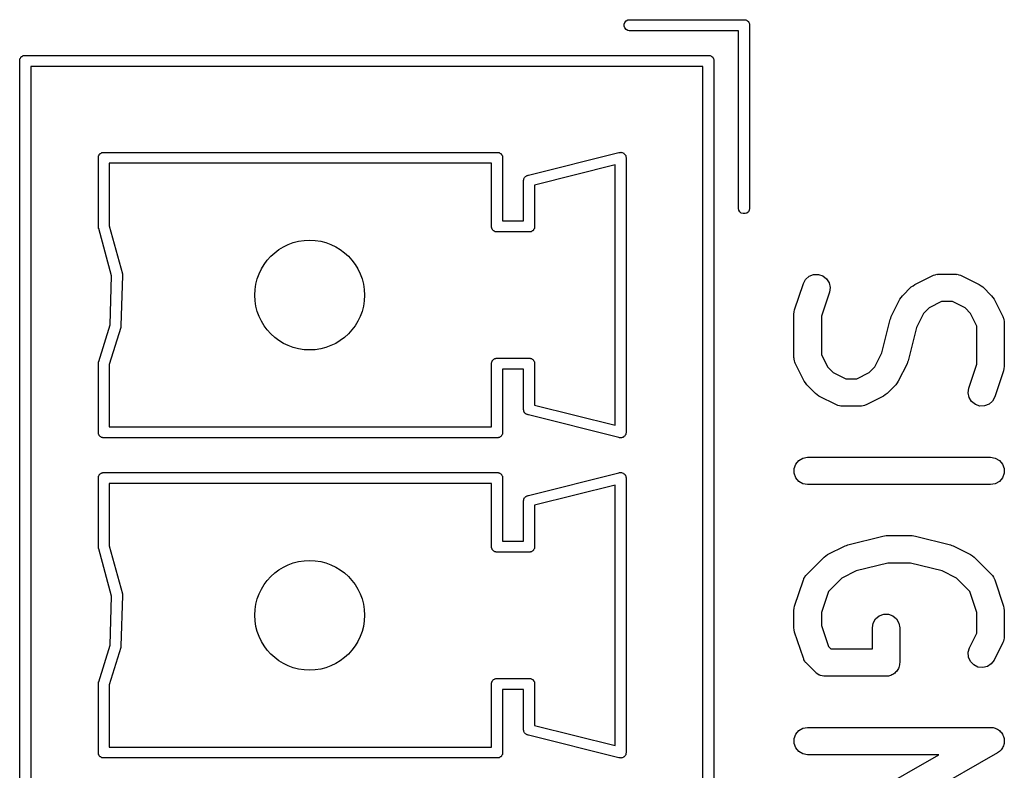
# Model space of a CAD drawing. Extents: x 81 to 161, y -172 to -32.
# Tile 9 of 94: x 88.27 to 99.04, y -149.47 to -141.26. Entities that reach past the tile are written whole.
import ezdxf

# ---------------------------------------------------------------- set-up
doc = ezdxf.new("R2010")
doc.units = 0
doc.header["$MEASUREMENT"] = 0
doc.layers.add('BLACK', color=7, linetype='CONTINUOUS')

msp = doc.modelspace()

# ---------------------------------------------------------------- linework, layer by layer
at = {"layer": 'BLACK', "linetype": 'CONTINUOUS'}
for p, q in [((94.88, -141.311), (94.8872, -141.292)), ((94.88, -141.333), (94.88, -141.311)), ((94.8872, -141.352), (94.88, -141.333)), ((94.8872, -141.292), (94.9008, -141.275)), ((94.9008, -141.275), (94.9192, -141.265)), ((94.9192, -141.265), (94.9348, -141.262)), ((94.9348, -141.262), (96.1952, -141.262)), ((96.1952, -141.262), (96.1953, -141.262)), ((96.1953, -141.262), (96.2006, -141.262)), ((96.2006, -141.262), (96.2056, -141.264)), ((96.2056, -141.264), (96.2108, -141.265)), ((96.2108, -141.265), (96.2155, -141.267)), ((96.2155, -141.267), (96.2205, -141.269)), ((96.2205, -141.269), (96.2245, -141.273)), ((96.2245, -141.273), (96.2292, -141.275)), ((96.2292, -141.275), (96.2326, -141.279)), ((96.2326, -141.279), (96.2367, -141.283)), ((96.2367, -141.283), (96.2393, -141.287)), ((96.2393, -141.287), (96.2428, -141.292)), ((96.2428, -141.292), (96.2446, -141.297)), ((96.2446, -141.297), (96.2473, -141.301)), ((96.2473, -141.301), (96.2482, -141.306)), ((96.2482, -141.306), (96.25, -141.311)), ((96.25, -141.311), (96.25, -141.317)), ((96.25, -141.317), (96.25, -141.317)), ((96.25, -141.317), (96.25, -143.327)), ((94.9008, -141.369), (94.8872, -141.352)), ((94.9192, -141.379), (94.9008, -141.369)), ((94.9348, -141.382), (94.9192, -141.379)), ((96.13, -141.382), (94.9348, -141.382)), ((96.13, -143.327), (96.13, -141.382)), ((88.2833, -141.673), (88.2874, -141.669)), ((88.2874, -141.669), (88.2908, -141.665)), ((88.2908, -141.665), (88.2955, -141.663)), ((88.2955, -141.663), (88.2995, -141.659)), ((88.2995, -141.659), (88.3045, -141.657)), ((88.3045, -141.657), (88.3092, -141.655)), ((88.3092, -141.655), (88.3144, -141.654)), ((88.3144, -141.654), (88.3194, -141.652)), ((88.3194, -141.652), (88.3247, -141.652)), ((88.3247, -141.652), (88.3248, -141.652)), ((88.3248, -141.652), (95.8052, -141.652)), ((95.8052, -141.652), (95.8053, -141.652)), ((95.8053, -141.652), (95.8106, -141.652)), ((95.8106, -141.652), (95.8156, -141.654)), ((95.8156, -141.654), (95.8208, -141.655)), ((95.8208, -141.655), (95.8255, -141.657)), ((95.8255, -141.657), (95.8305, -141.659)), ((95.8305, -141.659), (95.8345, -141.663)), ((95.8345, -141.663), (95.8392, -141.665)), ((95.8392, -141.665), (95.8426, -141.669)), ((95.8426, -141.669), (95.8467, -141.673)), ((88.27, -141.701), (88.2718, -141.696)), ((88.27, -141.707), (88.27, -141.701)), ((88.27, -171.321), (88.27, -141.707)), ((88.27, -141.707), (88.27, -141.707)), ((88.2718, -141.696), (88.2727, -141.691)), ((88.2727, -141.691), (88.2754, -141.687)), ((88.2754, -141.687), (88.2772, -141.682)), ((88.2772, -141.682), (88.2807, -141.677)), ((88.2807, -141.677), (88.2833, -141.673)), ((88.39, -141.772), (88.39, -171.272)), ((95.74, -141.772), (88.39, -141.772)), ((95.74, -171.272), (95.74, -141.772)), ((95.8467, -141.673), (95.8493, -141.677)), ((95.8493, -141.677), (95.8528, -141.682)), ((95.8528, -141.682), (95.8546, -141.687)), ((95.8546, -141.687), (95.8573, -141.691)), ((95.8573, -141.691), (95.8582, -141.696)), ((95.8582, -141.696), (95.86, -141.701)), ((95.86, -141.701), (95.86, -141.707)), ((95.86, -141.707), (95.86, -141.707)), ((95.86, -141.707), (95.86, -171.337)), ((89.1354, -142.747), (89.1372, -142.742)), ((89.1372, -142.742), (89.1407, -142.737)), ((89.1407, -142.737), (89.1433, -142.733)), ((89.1433, -142.733), (89.1474, -142.729)), ((89.1474, -142.729), (89.1508, -142.725)), ((89.1508, -142.725), (89.1555, -142.723)), ((89.1555, -142.723), (89.1595, -142.719)), ((89.1595, -142.719), (89.1645, -142.717)), ((89.1645, -142.717), (89.1692, -142.715)), ((89.1692, -142.715), (89.1744, -142.714)), ((89.1744, -142.714), (89.1794, -142.712)), ((89.1794, -142.712), (89.1847, -142.712)), ((89.1847, -142.712), (89.1848, -142.712)), ((89.1848, -142.712), (93.4952, -142.712)), ((93.4952, -142.712), (93.4953, -142.712)), ((93.4953, -142.712), (93.5006, -142.712)), ((93.5006, -142.712), (93.5056, -142.714)), ((93.5056, -142.714), (93.5108, -142.715)), ((93.5108, -142.715), (93.5155, -142.717)), ((93.5155, -142.717), (93.5205, -142.719)), ((93.5205, -142.719), (93.5245, -142.723)), ((93.5245, -142.723), (93.5292, -142.725)), ((93.5292, -142.725), (93.5326, -142.729)), ((93.5326, -142.729), (93.5367, -142.733)), ((93.5367, -142.733), (93.5393, -142.737)), ((93.5393, -142.737), (93.5428, -142.742)), ((93.5428, -142.742), (93.5446, -142.747)), ((93.8326, -142.962), (94.8224, -142.715)), ((94.8224, -142.715), (94.8294, -142.712)), ((94.8294, -142.712), (94.8379, -142.712)), ((94.8379, -142.712), (94.8463, -142.711)), ((94.8463, -142.711), (94.8484, -142.712)), ((94.8484, -142.712), (94.8506, -142.712)), ((94.8506, -142.712), (94.8585, -142.715)), ((94.8585, -142.715), (94.8667, -142.717)), ((94.8667, -142.717), (94.8684, -142.718)), ((94.8684, -142.718), (94.8705, -142.719)), ((94.8705, -142.719), (94.877, -142.725)), ((94.877, -142.725), (94.8838, -142.73)), ((94.8838, -142.73), (94.885, -142.731)), ((94.885, -142.731), (94.8867, -142.733)), ((94.8867, -142.733), (94.8909, -142.74)), ((94.8909, -142.74), (94.8956, -142.747)), ((89.13, -142.761), (89.1318, -142.756)), ((89.13, -142.767), (89.13, -142.761)), ((89.13, -143.527), (89.13, -142.767)), ((89.1318, -142.756), (89.1328, -142.751)), ((89.1328, -142.751), (89.1354, -142.747)), ((89.25, -142.832), (89.25, -143.514)), ((93.43, -142.832), (89.25, -142.832)), ((93.43, -143.511), (93.43, -142.832)), ((93.5446, -142.747), (93.5473, -142.751)), ((93.5473, -142.751), (93.5482, -142.756)), ((93.5482, -142.756), (93.55, -142.761)), ((93.55, -142.761), (93.55, -142.767)), ((93.55, -142.767), (93.55, -142.767)), ((93.55, -142.767), (93.55, -143.462)), ((94.78, -142.849), (93.9, -143.069)), ((94.78, -145.695), (94.78, -142.849)), ((94.8956, -142.747), (94.8962, -142.749)), ((94.8962, -142.749), (94.8973, -142.751)), ((94.8973, -142.751), (94.8987, -142.76)), ((94.8987, -142.76), (94.9008, -142.768)), ((94.9008, -142.768), (94.9, -142.775)), ((94.9, -142.775), (94.9, -145.769)), ((93.7792, -143.026), (93.78, -143.019)), ((93.78, -143.029), (93.7792, -143.026)), ((93.78, -143.017), (93.7805, -143.014)), ((93.78, -143.019), (93.78, -143.017)), ((93.78, -143.462), (93.78, -143.029)), ((93.7805, -143.014), (93.7814, -143.005)), ((93.7814, -143.005), (93.7824, -143.003)), ((93.7824, -143.003), (93.7827, -143.001)), ((93.7827, -143.001), (93.787, -142.994)), ((93.787, -142.994), (93.7907, -142.986)), ((93.7907, -142.986), (93.7922, -142.985)), ((93.7922, -142.985), (93.7933, -142.983)), ((93.7933, -142.983), (93.7998, -142.977)), ((93.7998, -142.977), (93.8059, -142.972)), ((93.8059, -142.972), (93.8079, -142.971)), ((93.8079, -142.971), (93.8095, -142.969)), ((93.8095, -142.969), (93.8175, -142.966)), ((93.8175, -142.966), (93.8204, -142.965)), ((93.8204, -142.965), (93.8224, -142.965)), ((93.8224, -142.965), (93.8294, -142.962)), ((93.8294, -142.962), (93.8326, -142.962)), ((93.9, -143.069), (93.9, -143.527)), ((96.1328, -143.343), (96.13, -143.327)), ((96.1433, -143.361), (96.1328, -143.343)), ((96.1595, -143.375), (96.1433, -143.361)), ((96.1794, -143.382), (96.1595, -143.375)), ((96.2006, -143.382), (96.1794, -143.382)), ((96.2205, -143.375), (96.2006, -143.382)), ((96.2367, -143.361), (96.2205, -143.375)), ((96.2473, -143.343), (96.2367, -143.361)), ((96.25, -143.327), (96.2473, -143.343)), ((93.55, -143.462), (93.78, -143.462)), ((89.1327, -143.543), (89.13, -143.527)), ((89.1342, -143.545), (89.1327, -143.543)), ((89.2751, -144.062), (89.1342, -143.545)), ((89.25, -143.514), (89.3933, -144.039)), ((93.43, -143.533), (93.43, -143.511)), ((93.4318, -143.538), (93.43, -143.533)), ((93.4327, -143.543), (93.4318, -143.538)), ((93.4354, -143.547), (93.4327, -143.543)), ((93.4372, -143.552), (93.4354, -143.547)), ((93.4407, -143.557), (93.4372, -143.552)), ((93.4433, -143.561), (93.4407, -143.557)), ((93.4474, -143.565), (93.4433, -143.561)), ((93.4508, -143.569), (93.4474, -143.565)), ((93.4555, -143.571), (93.4508, -143.569)), ((93.4595, -143.575), (93.4555, -143.571)), ((93.4645, -143.577), (93.4595, -143.575)), ((93.4692, -143.579), (93.4645, -143.577)), ((93.4744, -143.58), (93.4692, -143.579)), ((93.4794, -143.582), (93.4744, -143.58)), ((93.4847, -143.582), (93.4794, -143.582)), ((93.4848, -143.582), (93.4847, -143.582)), ((93.8452, -143.582), (93.4848, -143.582)), ((93.8453, -143.582), (93.8452, -143.582)), ((93.8506, -143.582), (93.8453, -143.582)), ((93.8556, -143.58), (93.8506, -143.582)), ((93.8608, -143.579), (93.8556, -143.58)), ((93.8655, -143.577), (93.8608, -143.579)), ((93.8705, -143.575), (93.8655, -143.577)), ((93.8745, -143.571), (93.8705, -143.575)), ((93.8792, -143.569), (93.8745, -143.571)), ((93.8826, -143.565), (93.8792, -143.569)), ((93.8867, -143.561), (93.8826, -143.565)), ((93.8893, -143.557), (93.8867, -143.561)), ((93.8928, -143.552), (93.8893, -143.557)), ((93.8946, -143.547), (93.8928, -143.552)), ((93.8973, -143.543), (93.8946, -143.547)), ((93.8982, -143.538), (93.8973, -143.543)), ((93.9, -143.533), (93.8982, -143.538)), ((93.9, -143.527), (93.9, -143.527)), ((93.9, -143.527), (93.9, -143.533)), ((89.2579, -144.597), (89.2751, -144.062)), ((89.3953, -144.057), (89.3776, -144.609)), ((89.3933, -144.039), (89.395, -144.048)), ((89.395, -144.048), (89.3948, -144.053)), ((89.3948, -144.053), (89.3953, -144.057)), ((96.8382, -144.147), (96.863, -144.101)), ((96.863, -144.101), (96.902, -144.066)), ((96.902, -144.066), (96.9504, -144.047)), ((96.9504, -144.047), (97.0025, -144.046)), ((97.0025, -144.046), (97.0519, -144.062)), ((97.0519, -144.062), (97.0927, -144.095)), ((97.0927, -144.095), (97.12, -144.139)), ((97.12, -144.139), (97.1304, -144.19)), ((98.0563, -144.155), (98.2467, -144.06)), ((98.2467, -144.06), (98.255, -144.058)), ((98.255, -144.058), (98.2625, -144.053)), ((98.2625, -144.053), (98.2798, -144.05)), ((98.2798, -144.05), (98.2967, -144.045)), ((98.2967, -144.045), (98.3053, -144.046)), ((98.3053, -144.046), (98.3138, -144.044)), ((98.3138, -144.044), (98.5043, -144.044)), ((98.5043, -144.044), (98.5128, -144.046)), ((98.5128, -144.046), (98.5214, -144.045)), ((98.5214, -144.045), (98.5383, -144.05)), ((98.5383, -144.05), (98.5556, -144.053)), ((98.5556, -144.053), (98.5631, -144.058)), ((98.5631, -144.058), (98.5714, -144.06)), ((98.5714, -144.06), (98.7618, -144.155)), ((96.7429, -144.432), (96.8382, -144.147)), ((97.1228, -144.242), (97.0352, -144.504)), ((97.1304, -144.19), (97.1228, -144.242)), ((97.922, -144.279), (98.0173, -144.183)), ((98.0173, -144.183), (98.0369, -144.17)), ((98.0369, -144.17), (98.0563, -144.155)), ((98.7618, -144.155), (98.7812, -144.17)), ((98.7812, -144.17), (98.8008, -144.183)), ((98.8008, -144.183), (98.8961, -144.279)), ((97.7987, -144.508), (97.8939, -144.318)), ((97.8939, -144.318), (97.9082, -144.298)), ((97.9082, -144.298), (97.922, -144.279)), ((98.3492, -144.344), (98.2122, -144.413)), ((98.4689, -144.344), (98.3492, -144.344)), ((98.6059, -144.413), (98.4689, -144.344)), ((98.8961, -144.279), (98.9098, -144.298)), ((98.9098, -144.298), (98.9242, -144.318)), ((98.9242, -144.318), (99.0194, -144.508)), ((96.7352, -144.48), (96.7394, -144.456)), ((96.7394, -144.456), (96.7429, -144.432)), ((98.2122, -144.413), (98.1514, -144.473)), ((98.6667, -144.473), (98.6059, -144.413)), ((96.7352, -144.956), (96.7352, -144.48)), ((97.0352, -144.504), (97.0352, -144.921)), ((97.6961, -144.904), (97.7873, -144.539)), ((97.7873, -144.539), (97.794, -144.524)), ((97.794, -144.524), (97.7987, -144.508)), ((98.1514, -144.473), (98.0744, -144.627)), ((98.7352, -144.611), (98.6667, -144.473)), ((99.0194, -144.508), (99.0219, -144.516)), ((99.0219, -144.516), (99.0262, -144.524)), ((99.0262, -144.524), (99.0292, -144.541)), ((99.0292, -144.541), (99.0343, -144.558)), ((99.0343, -144.558), (99.0337, -144.567)), ((99.0337, -144.567), (99.0352, -144.575)), ((99.0352, -144.575), (99.0352, -145.051)), ((89.1347, -144.998), (89.2579, -144.597)), ((89.3749, -144.625), (89.25, -145.031)), ((89.3754, -144.622), (89.3749, -144.625)), ((89.3765, -144.619), (89.3754, -144.622)), ((89.3776, -144.609), (89.3765, -144.619)), ((98.0744, -144.627), (97.9831, -144.992)), ((98.7352, -145.027), (98.7352, -144.611)), ((89.13, -145.017), (89.1328, -145.001)), ((89.1328, -145.001), (89.1347, -144.998)), ((93.43, -145.011), (93.4318, -145.006)), ((93.4318, -145.006), (93.4327, -145.001)), ((93.4327, -145.001), (93.4354, -144.997)), ((93.4354, -144.997), (93.4372, -144.992)), ((93.4372, -144.992), (93.4407, -144.987)), ((93.4407, -144.987), (93.4433, -144.983)), ((93.4433, -144.983), (93.4474, -144.979)), ((93.4474, -144.979), (93.4508, -144.975)), ((93.4508, -144.975), (93.4555, -144.973)), ((93.4555, -144.973), (93.4595, -144.969)), ((93.4595, -144.969), (93.4645, -144.967)), ((93.4645, -144.967), (93.4692, -144.965)), ((93.4692, -144.965), (93.4744, -144.964)), ((93.4744, -144.964), (93.4794, -144.962)), ((93.4794, -144.962), (93.4847, -144.962)), ((93.4847, -144.962), (93.4848, -144.962)), ((93.4848, -144.962), (93.8452, -144.962)), ((93.8452, -144.962), (93.8453, -144.962)), ((93.8453, -144.962), (93.8506, -144.962)), ((93.8506, -144.962), (93.8556, -144.964)), ((93.8556, -144.964), (93.8608, -144.965)), ((93.8608, -144.965), (93.8655, -144.967)), ((93.8655, -144.967), (93.8705, -144.969)), ((93.8705, -144.969), (93.8745, -144.973)), ((93.8745, -144.973), (93.8792, -144.975)), ((93.8792, -144.975), (93.8826, -144.979)), ((93.8826, -144.979), (93.8867, -144.983)), ((93.8867, -144.983), (93.8893, -144.987)), ((93.8893, -144.987), (93.8928, -144.992)), ((93.8928, -144.992), (93.8946, -144.997)), ((93.8946, -144.997), (93.8973, -145.001)), ((93.8973, -145.001), (93.8982, -145.006)), ((93.8982, -145.006), (93.9, -145.011)), ((96.7367, -144.965), (96.7352, -144.956)), ((96.7362, -144.973), (96.7367, -144.965)), ((96.7412, -144.99), (96.7362, -144.973)), ((96.7443, -145.007), (96.7412, -144.99)), ((96.7486, -145.015), (96.7443, -145.007)), ((97.0352, -144.921), (97.1038, -145.058)), ((97.6191, -145.058), (97.6961, -144.904)), ((97.9765, -145.007), (97.9718, -145.023)), ((97.9831, -144.992), (97.9765, -145.007)), ((89.13, -145.777), (89.13, -145.017)), ((89.25, -145.031), (89.25, -145.712)), ((93.43, -145.017), (93.43, -145.011)), ((93.43, -145.712), (93.43, -145.017)), ((93.43, -145.017), (93.43, -145.017)), ((93.78, -145.082), (93.55, -145.082)), ((93.55, -145.082), (93.55, -145.777)), ((93.78, -145.515), (93.78, -145.082)), ((93.9, -145.011), (93.9, -145.017)), ((93.9, -145.017), (93.9, -145.017)), ((93.9, -145.017), (93.9, -145.475)), ((96.7511, -145.023), (96.7486, -145.015)), ((96.8463, -145.214), (96.7511, -145.023)), ((97.1038, -145.058), (97.1646, -145.118)), ((97.5583, -145.118), (97.6191, -145.058)), ((97.9718, -145.023), (97.8765, -145.214)), ((98.6477, -145.29), (98.7352, -145.027)), ((99.0275, -145.099), (98.9323, -145.384)), ((99.0311, -145.075), (99.0275, -145.099)), ((99.0352, -145.051), (99.0311, -145.075)), ((96.8606, -145.233), (96.8463, -145.214)), ((97.1646, -145.118), (97.3016, -145.187)), ((97.3016, -145.187), (97.4213, -145.187)), ((97.4213, -145.187), (97.5583, -145.118)), ((97.8765, -145.214), (97.8622, -145.233)), ((96.8744, -145.253), (96.8606, -145.233)), ((96.9696, -145.348), (96.8744, -145.253)), ((97.8484, -145.253), (97.7532, -145.348)), ((97.8622, -145.233), (97.8484, -145.253)), ((98.6401, -145.341), (98.6477, -145.29)), ((96.9893, -145.362), (96.9696, -145.348)), ((97.0086, -145.376), (96.9893, -145.362)), ((97.1991, -145.471), (97.0086, -145.376)), ((97.7142, -145.376), (97.5237, -145.471)), ((97.7335, -145.362), (97.7142, -145.376)), ((97.7532, -145.348), (97.7335, -145.362)), ((98.6505, -145.392), (98.6401, -145.341)), ((98.6778, -145.437), (98.6505, -145.392)), ((98.7186, -145.469), (98.6778, -145.437)), ((98.9075, -145.43), (98.8685, -145.465)), ((98.9323, -145.384), (98.9075, -145.43)), ((93.7792, -145.518), (93.78, -145.515)), ((93.78, -145.525), (93.7792, -145.518)), ((93.78, -145.527), (93.78, -145.525)), ((93.7805, -145.53), (93.78, -145.527)), ((93.7814, -145.539), (93.7805, -145.53)), ((93.7824, -145.541), (93.7814, -145.539)), ((93.7827, -145.543), (93.7824, -145.541)), ((93.787, -145.55), (93.7827, -145.543)), ((93.9, -145.475), (94.78, -145.695)), ((97.2074, -145.474), (97.1991, -145.471)), ((97.2149, -145.478), (97.2074, -145.474)), ((97.2322, -145.481), (97.2149, -145.478)), ((97.249, -145.486), (97.2322, -145.481)), ((97.2577, -145.485), (97.249, -145.486)), ((97.2662, -145.487), (97.2577, -145.485)), ((97.4567, -145.487), (97.2662, -145.487)), ((97.4652, -145.485), (97.4567, -145.487)), ((97.4738, -145.486), (97.4652, -145.485)), ((97.4907, -145.481), (97.4738, -145.486)), ((97.508, -145.478), (97.4907, -145.481)), ((97.5155, -145.474), (97.508, -145.478)), ((97.5237, -145.471), (97.5155, -145.474)), ((98.768, -145.485), (98.7186, -145.469)), ((98.8201, -145.484), (98.768, -145.485)), ((98.8685, -145.465), (98.8201, -145.484)), ((93.7907, -145.558), (93.787, -145.55)), ((93.7922, -145.559), (93.7907, -145.558)), ((93.7933, -145.561), (93.7922, -145.559)), ((93.7998, -145.567), (93.7933, -145.561)), ((93.8059, -145.572), (93.7998, -145.567)), ((93.8079, -145.573), (93.8059, -145.572)), ((93.8095, -145.575), (93.8079, -145.573)), ((93.8175, -145.578), (93.8095, -145.575)), ((93.8204, -145.579), (93.8175, -145.578)), ((93.8224, -145.579), (93.8204, -145.579)), ((93.8294, -145.582), (93.8224, -145.579)), ((93.8326, -145.582), (93.8294, -145.582)), ((94.8224, -145.829), (93.8326, -145.582)), ((89.25, -145.712), (93.43, -145.712)), ((89.13, -145.783), (89.13, -145.777)), ((89.13, -145.777), (89.13, -145.777)), ((89.1318, -145.788), (89.13, -145.783)), ((89.1327, -145.793), (89.1318, -145.788)), ((89.1354, -145.797), (89.1327, -145.793)), ((89.1372, -145.802), (89.1354, -145.797)), ((89.1407, -145.807), (89.1372, -145.802)), ((89.1433, -145.811), (89.1407, -145.807)), ((89.1474, -145.815), (89.1433, -145.811)), ((89.1508, -145.819), (89.1474, -145.815)), ((89.1555, -145.821), (89.1508, -145.819)), ((89.1595, -145.825), (89.1555, -145.821)), ((89.1645, -145.827), (89.1595, -145.825)), ((89.1692, -145.829), (89.1645, -145.827)), ((89.1744, -145.83), (89.1692, -145.829)), ((89.1794, -145.832), (89.1744, -145.83)), ((89.1847, -145.832), (89.1794, -145.832)), ((89.1848, -145.832), (89.1847, -145.832)), ((93.4952, -145.832), (89.1848, -145.832)), ((93.4953, -145.832), (93.4952, -145.832)), ((93.5006, -145.832), (93.4953, -145.832)), ((93.5056, -145.83), (93.5006, -145.832)), ((93.5108, -145.829), (93.5056, -145.83)), ((93.5155, -145.827), (93.5108, -145.829)), ((93.5205, -145.825), (93.5155, -145.827)), ((93.5245, -145.821), (93.5205, -145.825)), ((93.5292, -145.819), (93.5245, -145.821)), ((93.5326, -145.815), (93.5292, -145.819)), ((93.5367, -145.811), (93.5326, -145.815)), ((93.5393, -145.807), (93.5367, -145.811)), ((93.5428, -145.802), (93.5393, -145.807)), ((93.5446, -145.797), (93.5428, -145.802)), ((93.5473, -145.793), (93.5446, -145.797)), ((93.5482, -145.788), (93.5473, -145.793)), ((93.55, -145.783), (93.5482, -145.788)), ((93.55, -145.777), (93.55, -145.777)), ((93.55, -145.777), (93.55, -145.783)), ((94.8294, -145.832), (94.8224, -145.829)), ((94.8379, -145.832), (94.8294, -145.832)), ((94.8463, -145.833), (94.8379, -145.832)), ((94.8484, -145.832), (94.8463, -145.833)), ((94.8506, -145.832), (94.8484, -145.832)), ((94.8585, -145.829), (94.8506, -145.832)), ((94.8667, -145.827), (94.8585, -145.829)), ((94.8684, -145.826), (94.8667, -145.827)), ((94.8705, -145.825), (94.8684, -145.826)), ((94.877, -145.819), (94.8705, -145.825)), ((94.8838, -145.814), (94.877, -145.819)), ((94.885, -145.813), (94.8838, -145.814)), ((94.8867, -145.811), (94.885, -145.813)), ((94.8909, -145.804), (94.8867, -145.811)), ((94.8956, -145.797), (94.8909, -145.804)), ((94.8962, -145.795), (94.8956, -145.797)), ((94.8973, -145.793), (94.8962, -145.795)), ((94.8987, -145.784), (94.8973, -145.793)), ((94.9008, -145.776), (94.8987, -145.784)), ((94.9, -145.769), (94.9008, -145.776)), ((96.7553, -146.119), (96.7888, -146.079)), ((96.7888, -146.079), (96.8339, -146.053)), ((96.8339, -146.053), (96.8852, -146.044)), ((96.8852, -146.044), (98.8852, -146.044)), ((98.8852, -146.044), (98.9365, -146.053)), ((98.9365, -146.053), (98.9817, -146.079)), ((98.9817, -146.079), (99.0151, -146.119)), ((96.7375, -146.168), (96.7553, -146.119)), ((96.7375, -146.22), (96.7375, -146.168)), ((99.0151, -146.119), (99.033, -146.168)), ((99.033, -146.168), (99.033, -146.22)), ((89.13, -146.261), (89.1318, -146.256)), ((89.13, -146.267), (89.13, -146.261)), ((89.13, -147.027), (89.13, -146.267)), ((89.1318, -146.256), (89.1328, -146.251)), ((89.1328, -146.251), (89.1354, -146.247)), ((89.1354, -146.247), (89.1372, -146.242)), ((89.1372, -146.242), (89.1407, -146.237)), ((89.1407, -146.237), (89.1433, -146.233)), ((89.1433, -146.233), (89.1474, -146.229)), ((89.1474, -146.229), (89.1508, -146.225)), ((89.1508, -146.225), (89.1555, -146.223)), ((89.1555, -146.223), (89.1595, -146.219)), ((89.1595, -146.219), (89.1645, -146.217)), ((89.1645, -146.217), (89.1692, -146.215)), ((89.1692, -146.215), (89.1744, -146.214)), ((89.1744, -146.214), (89.1794, -146.212)), ((89.1794, -146.212), (89.1847, -146.212)), ((89.1847, -146.212), (89.1848, -146.212)), ((89.1848, -146.212), (93.4952, -146.212)), ((93.4952, -146.212), (93.4953, -146.212)), ((93.4953, -146.212), (93.5006, -146.212)), ((93.5006, -146.212), (93.5056, -146.214)), ((93.5056, -146.214), (93.5108, -146.215)), ((93.5108, -146.215), (93.5155, -146.217)), ((93.5155, -146.217), (93.5205, -146.219)), ((93.5205, -146.219), (93.5245, -146.223)), ((93.5245, -146.223), (93.5292, -146.225)), ((93.5292, -146.225), (93.5326, -146.229)), ((93.5326, -146.229), (93.5367, -146.233)), ((93.5367, -146.233), (93.5393, -146.237)), ((93.5393, -146.237), (93.5428, -146.242)), ((93.5428, -146.242), (93.5446, -146.247)), ((93.5446, -146.247), (93.5473, -146.251)), ((93.5473, -146.251), (93.5482, -146.256)), ((93.5482, -146.256), (93.55, -146.261)), ((93.55, -146.261), (93.55, -146.267)), ((93.55, -146.267), (93.55, -146.267)), ((93.55, -146.267), (93.55, -146.962)), ((93.8326, -146.462), (94.8224, -146.215)), ((94.8224, -146.215), (94.8294, -146.212)), ((94.8294, -146.212), (94.8379, -146.212)), ((94.8379, -146.212), (94.8463, -146.211)), ((94.8463, -146.211), (94.8484, -146.212)), ((94.8484, -146.212), (94.8506, -146.212)), ((94.8506, -146.212), (94.8585, -146.215)), ((94.8585, -146.215), (94.8667, -146.217)), ((94.8667, -146.217), (94.8684, -146.218)), ((94.8684, -146.218), (94.8705, -146.219)), ((94.8705, -146.219), (94.877, -146.225)), ((94.877, -146.225), (94.8838, -146.23)), ((94.8838, -146.23), (94.885, -146.231)), ((94.885, -146.231), (94.8867, -146.233)), ((94.8867, -146.233), (94.8909, -146.24)), ((94.8909, -146.24), (94.8956, -146.247)), ((94.8956, -146.247), (94.8962, -146.249)), ((94.8962, -146.249), (94.8973, -146.251)), ((94.8973, -146.251), (94.8987, -146.26)), ((94.8987, -146.26), (94.9008, -146.268)), ((94.9008, -146.268), (94.9, -146.275)), ((94.9, -146.275), (94.9, -149.269)), ((96.7553, -146.269), (96.7375, -146.22)), ((96.7888, -146.309), (96.7553, -146.269)), ((99.0151, -146.269), (98.9817, -146.309)), ((99.033, -146.22), (99.0151, -146.269)), ((89.25, -146.332), (89.25, -147.014)), ((93.43, -146.332), (89.25, -146.332)), ((93.43, -147.011), (93.43, -146.332)), ((94.78, -146.349), (93.9, -146.569)), ((94.78, -149.195), (94.78, -146.349)), ((96.8339, -146.335), (96.7888, -146.309)), ((96.8852, -146.344), (96.8339, -146.335)), ((98.8852, -146.344), (96.8852, -146.344)), ((98.9365, -146.335), (98.8852, -146.344)), ((98.9817, -146.309), (98.9365, -146.335)), ((93.78, -146.517), (93.7805, -146.514)), ((93.7805, -146.514), (93.7814, -146.505)), ((93.7814, -146.505), (93.7824, -146.503)), ((93.7824, -146.503), (93.7827, -146.501)), ((93.7827, -146.501), (93.787, -146.494)), ((93.787, -146.494), (93.7907, -146.486)), ((93.7907, -146.486), (93.7922, -146.485)), ((93.7922, -146.485), (93.7933, -146.483)), ((93.7933, -146.483), (93.7998, -146.477)), ((93.7998, -146.477), (93.8059, -146.472)), ((93.8059, -146.472), (93.8079, -146.471)), ((93.8079, -146.471), (93.8095, -146.469)), ((93.8095, -146.469), (93.8175, -146.466)), ((93.8175, -146.466), (93.8204, -146.465)), ((93.8204, -146.465), (93.8224, -146.465)), ((93.8224, -146.465), (93.8294, -146.462)), ((93.8294, -146.462), (93.8326, -146.462)), ((93.7792, -146.526), (93.78, -146.519)), ((93.78, -146.529), (93.7792, -146.526)), ((93.78, -146.519), (93.78, -146.517)), ((93.78, -146.962), (93.78, -146.529)), ((93.9, -146.569), (93.9, -147.027)), ((97.325, -147.001), (97.706, -146.906)), ((97.706, -146.906), (97.7243, -146.904)), ((97.7243, -146.904), (97.7424, -146.901)), ((97.7424, -146.901), (98.0281, -146.901)), ((98.0281, -146.901), (98.0462, -146.904)), ((98.0462, -146.904), (98.0645, -146.906)), ((98.0645, -146.906), (98.4454, -147.001)), ((89.1327, -147.043), (89.13, -147.027)), ((89.1342, -147.045), (89.1327, -147.043)), ((89.2751, -147.562), (89.1342, -147.045)), ((89.25, -147.014), (89.3933, -147.539)), ((93.43, -147.033), (93.43, -147.011)), ((93.4318, -147.038), (93.43, -147.033)), ((93.4327, -147.043), (93.4318, -147.038)), ((93.4354, -147.047), (93.4327, -147.043)), ((93.4372, -147.052), (93.4354, -147.047)), ((93.4407, -147.057), (93.4372, -147.052)), ((93.55, -146.962), (93.78, -146.962)), ((93.8928, -147.052), (93.8893, -147.057)), ((93.8946, -147.047), (93.8928, -147.052)), ((93.8973, -147.043), (93.8946, -147.047)), ((93.8982, -147.038), (93.8973, -147.043)), ((93.9, -147.033), (93.8982, -147.038)), ((93.9, -147.027), (93.9, -147.027)), ((93.9, -147.027), (93.9, -147.033)), ((97.1039, -147.108), (97.2943, -147.012)), ((97.2943, -147.012), (97.3101, -147.008)), ((97.3101, -147.008), (97.325, -147.001)), ((98.4454, -147.001), (98.4604, -147.008)), ((98.4604, -147.008), (98.4761, -147.012)), ((98.4761, -147.012), (98.6666, -147.108)), ((93.4433, -147.061), (93.4407, -147.057)), ((93.4474, -147.065), (93.4433, -147.061)), ((93.4508, -147.069), (93.4474, -147.065)), ((93.4555, -147.071), (93.4508, -147.069)), ((93.4595, -147.075), (93.4555, -147.071)), ((93.4645, -147.077), (93.4595, -147.075)), ((93.4692, -147.079), (93.4645, -147.077)), ((93.4744, -147.08), (93.4692, -147.079)), ((93.4794, -147.082), (93.4744, -147.08)), ((93.4847, -147.082), (93.4794, -147.082)), ((93.4848, -147.082), (93.4847, -147.082)), ((93.8452, -147.082), (93.4848, -147.082)), ((93.8453, -147.082), (93.8452, -147.082)), ((93.8506, -147.082), (93.8453, -147.082)), ((93.8556, -147.08), (93.8506, -147.082)), ((93.8608, -147.079), (93.8556, -147.08)), ((93.8655, -147.077), (93.8608, -147.079)), ((93.8705, -147.075), (93.8655, -147.077)), ((93.8745, -147.071), (93.8705, -147.075)), ((93.8792, -147.069), (93.8745, -147.071)), ((93.8826, -147.065), (93.8792, -147.069)), ((93.8867, -147.061), (93.8826, -147.065)), ((93.8893, -147.057), (93.8867, -147.061)), ((96.8744, -147.326), (97.0649, -147.136)), ((97.0649, -147.136), (97.0846, -147.122)), ((97.0846, -147.122), (97.1039, -147.108)), ((98.6666, -147.108), (98.6859, -147.122)), ((98.6859, -147.122), (98.7056, -147.136)), ((98.7056, -147.136), (98.8961, -147.326)), ((97.7608, -147.201), (97.4138, -147.288)), ((98.0096, -147.201), (97.7608, -147.201)), ((98.3567, -147.288), (98.0096, -147.201)), ((96.8423, -147.377), (96.8445, -147.369)), ((96.8445, -147.369), (96.8546, -147.354)), ((96.8546, -147.354), (96.863, -147.339)), ((96.863, -147.339), (96.8695, -147.333)), ((96.8695, -147.333), (96.8744, -147.326)), ((97.2598, -147.365), (97.1116, -147.513)), ((97.4138, -147.288), (97.2598, -147.365)), ((98.5107, -147.365), (98.3567, -147.288)), ((98.6589, -147.513), (98.5107, -147.365)), ((98.8961, -147.326), (98.901, -147.333)), ((98.901, -147.333), (98.9075, -147.339)), ((98.9075, -147.339), (98.9159, -147.354)), ((98.9159, -147.354), (98.9259, -147.369)), ((98.9259, -147.369), (98.9282, -147.377)), ((96.7429, -147.671), (96.8382, -147.385)), ((96.8382, -147.385), (96.8423, -147.377)), ((98.9282, -147.377), (98.9323, -147.385)), ((98.9323, -147.385), (99.0275, -147.671)), ((89.2579, -148.097), (89.2751, -147.562)), ((89.3953, -147.557), (89.3776, -148.109)), ((89.3933, -147.539), (89.395, -147.548)), ((89.395, -147.548), (89.3948, -147.553)), ((89.3948, -147.553), (89.3953, -147.557)), ((97.1116, -147.513), (97.0352, -147.742)), ((98.7352, -147.742), (98.6589, -147.513)), ((96.7352, -147.718), (96.7394, -147.694)), ((96.7394, -147.694), (96.7429, -147.671)), ((99.0275, -147.671), (99.0311, -147.694)), ((99.0311, -147.694), (99.0352, -147.718)), ((96.7352, -147.908), (96.7352, -147.718)), ((97.0352, -147.742), (97.0352, -147.884)), ((97.6275, -147.812), (97.6674, -147.779)), ((97.6674, -147.779), (97.7163, -147.761)), ((97.7163, -147.761), (97.7684, -147.761)), ((97.7684, -147.761), (97.8174, -147.779)), ((97.8174, -147.779), (97.8573, -147.812)), ((98.7352, -147.968), (98.7352, -147.742)), ((99.0352, -147.718), (99.0352, -148.004)), ((96.7394, -147.932), (96.7352, -147.908)), ((97.0352, -147.884), (97.1116, -148.113)), ((97.5924, -147.908), (97.6014, -147.857)), ((97.5924, -148.139), (97.5924, -147.908)), ((97.6014, -147.857), (97.6275, -147.812)), ((97.8573, -147.812), (97.8833, -147.857)), ((97.8833, -147.857), (97.8924, -147.908)), ((97.8924, -147.908), (97.8924, -148.289)), ((96.7429, -147.956), (96.7394, -147.932)), ((96.8382, -148.242), (96.7429, -147.956)), ((98.6558, -148.127), (98.7352, -147.968)), ((99.0343, -148.021), (99.0292, -148.038)), ((99.0352, -148.004), (99.0337, -148.012)), ((99.0337, -148.012), (99.0343, -148.021)), ((89.1347, -148.498), (89.2579, -148.097)), ((89.3749, -148.125), (89.25, -148.531)), ((89.3754, -148.122), (89.3749, -148.125)), ((89.3765, -148.119), (89.3754, -148.122)), ((89.3776, -148.109), (89.3765, -148.119)), ((97.1116, -148.113), (97.1378, -148.139)), ((98.641, -148.177), (98.6558, -148.127)), ((99.0194, -148.071), (98.9242, -148.261)), ((99.0219, -148.062), (99.0194, -148.071)), ((99.0262, -148.055), (99.0219, -148.062)), ((99.0292, -148.038), (99.0262, -148.055)), ((97.1378, -148.139), (97.5924, -148.139)), ((98.6441, -148.229), (98.641, -148.177)), ((98.6648, -148.277), (98.6441, -148.229)), ((96.8423, -148.249), (96.8382, -148.242)), ((96.8445, -148.258), (96.8423, -148.249)), ((96.8546, -148.272), (96.8445, -148.258)), ((96.863, -148.287), (96.8546, -148.272)), ((96.8695, -148.293), (96.863, -148.287)), ((96.8744, -148.3), (96.8695, -148.293)), ((96.9696, -148.395), (96.8744, -148.3)), ((97.8833, -148.341), (97.8768, -148.352)), ((97.8856, -148.328), (97.8833, -148.341)), ((97.8901, -148.315), (97.8856, -148.328)), ((97.8924, -148.289), (97.8901, -148.302)), ((97.8901, -148.302), (97.8901, -148.315)), ((98.7006, -148.315), (98.6648, -148.277)), ((98.7472, -148.338), (98.7006, -148.315)), ((98.799, -148.344), (98.7472, -148.338)), ((98.8497, -148.332), (98.799, -148.344)), ((98.8931, -148.303), (98.8497, -148.332)), ((98.9242, -148.261), (98.8931, -148.303)), ((96.9751, -148.399), (96.9696, -148.395)), ((96.9793, -148.404), (96.9751, -148.399)), ((96.9963, -148.414), (96.9793, -148.404)), ((97.0123, -148.425), (96.9963, -148.414)), ((97.0187, -148.427), (97.0123, -148.425)), ((97.0244, -148.43), (97.0187, -148.427)), ((97.0437, -148.434), (97.0244, -148.43)), ((97.0626, -148.439), (97.0437, -148.434)), ((97.0692, -148.438), (97.0626, -148.439)), ((97.0757, -148.439), (97.0692, -148.438)), ((97.7424, -148.439), (97.0757, -148.439)), ((97.7553, -148.437), (97.7424, -148.439)), ((97.7684, -148.437), (97.7553, -148.437)), ((97.7808, -148.433), (97.7684, -148.437)), ((97.7937, -148.43), (97.7808, -148.433)), ((97.805, -148.424), (97.7937, -148.43)), ((97.8174, -148.419), (97.805, -148.424)), ((97.8274, -148.411), (97.8174, -148.419)), ((97.8388, -148.404), (97.8274, -148.411)), ((97.8472, -148.394), (97.8388, -148.404)), ((97.8573, -148.386), (97.8472, -148.394)), ((97.8638, -148.374), (97.8573, -148.386)), ((97.8723, -148.364), (97.8638, -148.374)), ((97.8768, -148.352), (97.8723, -148.364)), ((89.13, -148.517), (89.1328, -148.501)), ((89.13, -149.277), (89.13, -148.517)), ((89.1328, -148.501), (89.1347, -148.498)), ((89.25, -148.531), (89.25, -149.212)), ((93.43, -148.511), (93.4318, -148.506)), ((93.43, -148.517), (93.43, -148.511)), ((93.43, -149.212), (93.43, -148.517)), ((93.43, -148.517), (93.43, -148.517)), ((93.4318, -148.506), (93.4327, -148.501)), ((93.4327, -148.501), (93.4354, -148.497)), ((93.4354, -148.497), (93.4372, -148.492)), ((93.4372, -148.492), (93.4407, -148.487)), ((93.4407, -148.487), (93.4433, -148.483)), ((93.4433, -148.483), (93.4474, -148.479)), ((93.4474, -148.479), (93.4508, -148.475)), ((93.4508, -148.475), (93.4555, -148.473)), ((93.4555, -148.473), (93.4595, -148.469)), ((93.4595, -148.469), (93.4645, -148.467)), ((93.4645, -148.467), (93.4692, -148.465)), ((93.4692, -148.465), (93.4744, -148.464)), ((93.4744, -148.464), (93.4794, -148.462)), ((93.4794, -148.462), (93.4847, -148.462)), ((93.4847, -148.462), (93.4848, -148.462)), ((93.4848, -148.462), (93.8452, -148.462)), ((93.8452, -148.462), (93.8453, -148.462)), ((93.8453, -148.462), (93.8506, -148.462)), ((93.8506, -148.462), (93.8556, -148.464)), ((93.8556, -148.464), (93.8608, -148.465)), ((93.8608, -148.465), (93.8655, -148.467)), ((93.8655, -148.467), (93.8705, -148.469)), ((93.8705, -148.469), (93.8745, -148.473)), ((93.8745, -148.473), (93.8792, -148.475)), ((93.8792, -148.475), (93.8826, -148.479)), ((93.8826, -148.479), (93.8867, -148.483)), ((93.8867, -148.483), (93.8893, -148.487)), ((93.8893, -148.487), (93.8928, -148.492)), ((93.8928, -148.492), (93.8946, -148.497)), ((93.8946, -148.497), (93.8973, -148.501)), ((93.8973, -148.501), (93.8982, -148.506)), ((93.8982, -148.506), (93.9, -148.511)), ((93.9, -148.511), (93.9, -148.517)), ((93.9, -148.517), (93.9, -148.517)), ((93.9, -148.517), (93.9, -148.975)), ((93.78, -148.582), (93.55, -148.582)), ((93.55, -148.582), (93.55, -149.277)), ((93.78, -149.015), (93.78, -148.582)), ((93.9, -148.975), (94.78, -149.195)), ((93.7792, -149.018), (93.78, -149.015)), ((93.78, -149.025), (93.7792, -149.018)), ((93.78, -149.027), (93.78, -149.025)), ((93.7805, -149.03), (93.78, -149.027)), ((93.7814, -149.039), (93.7805, -149.03)), ((93.7824, -149.041), (93.7814, -149.039)), ((93.7827, -149.043), (93.7824, -149.041)), ((93.787, -149.05), (93.7827, -149.043)), ((93.7907, -149.058), (93.787, -149.05)), ((93.7922, -149.059), (93.7907, -149.058)), ((93.7933, -149.061), (93.7922, -149.059)), ((93.7998, -149.067), (93.7933, -149.061)), ((93.8059, -149.072), (93.7998, -149.067)), ((93.8079, -149.073), (93.8059, -149.072)), ((93.8095, -149.075), (93.8079, -149.073)), ((93.8175, -149.078), (93.8095, -149.075)), ((93.8204, -149.079), (93.8175, -149.078)), ((93.8224, -149.079), (93.8204, -149.079)), ((93.8294, -149.082), (93.8224, -149.079)), ((93.8326, -149.082), (93.8294, -149.082)), ((94.8224, -149.329), (93.8326, -149.082)), ((96.7375, -149.12), (96.7553, -149.072)), ((96.7553, -149.072), (96.7888, -149.032)), ((96.7888, -149.032), (96.8339, -149.006)), ((96.8339, -149.006), (96.8852, -148.997)), ((96.8852, -148.997), (98.8852, -148.997)), ((98.8852, -148.997), (98.8985, -148.999)), ((98.8985, -148.999), (98.9119, -148.999)), ((98.9119, -148.999), (98.9239, -149.003)), ((98.9239, -149.003), (98.9365, -149.006)), ((98.9365, -149.006), (98.9482, -149.012)), ((98.9482, -149.012), (98.9608, -149.017)), ((98.9608, -149.017), (98.9706, -149.025)), ((98.9706, -149.025), (98.9817, -149.032)), ((98.9817, -149.032), (98.9903, -149.042)), ((98.9903, -149.042), (99.0006, -149.051)), ((99.0006, -149.051), (99.0069, -149.062)), ((99.0069, -149.062), (99.0151, -149.072)), ((99.0151, -149.072), (99.0197, -149.084)), ((99.0197, -149.084), (99.0264, -149.096)), ((99.0264, -149.096), (99.0286, -149.108)), ((96.7375, -149.173), (96.7375, -149.12)), ((96.7553, -149.222), (96.7375, -149.173)), ((99.026, -149.198), (99.0195, -149.21)), ((99.0284, -149.185), (99.026, -149.198)), ((99.033, -149.173), (99.0284, -149.185)), ((99.0286, -149.108), (99.033, -149.12)), ((99.033, -149.12), (99.033, -149.134)), ((99.033, -149.134), (99.0352, -149.147)), ((99.0352, -149.147), (99.033, -149.16)), ((99.033, -149.16), (99.033, -149.173)), ((89.13, -149.283), (89.13, -149.277)), ((89.13, -149.277), (89.13, -149.277)), ((89.1318, -149.288), (89.13, -149.283)), ((89.1327, -149.293), (89.1318, -149.288)), ((89.1354, -149.297), (89.1327, -149.293)), ((89.1372, -149.302), (89.1354, -149.297)), ((89.1407, -149.307), (89.1372, -149.302)), ((89.1433, -149.311), (89.1407, -149.307)), ((89.1474, -149.315), (89.1433, -149.311)), ((89.25, -149.212), (93.43, -149.212)), ((93.5367, -149.311), (93.5326, -149.315)), ((93.5393, -149.307), (93.5367, -149.311)), ((93.5428, -149.302), (93.5393, -149.307)), ((93.5446, -149.297), (93.5428, -149.302)), ((93.5473, -149.293), (93.5446, -149.297)), ((93.5482, -149.288), (93.5473, -149.293)), ((93.55, -149.283), (93.5482, -149.288)), ((93.55, -149.277), (93.55, -149.277)), ((93.55, -149.277), (93.55, -149.283)), ((94.885, -149.313), (94.8838, -149.314)), ((94.8867, -149.311), (94.885, -149.313)), ((94.8909, -149.304), (94.8867, -149.311)), ((94.8956, -149.297), (94.8909, -149.304)), ((94.8962, -149.295), (94.8956, -149.297)), ((94.8973, -149.293), (94.8962, -149.295)), ((94.8987, -149.284), (94.8973, -149.293)), ((94.9008, -149.276), (94.8987, -149.284)), ((94.9, -149.269), (94.9008, -149.276)), ((96.7888, -149.261), (96.7553, -149.222)), ((96.8339, -149.287), (96.7888, -149.261)), ((96.8108, -150.159), (98.3204, -149.297)), ((96.8852, -149.297), (96.8339, -149.287)), ((98.3204, -149.297), (96.8852, -149.297)), ((98.9597, -149.277), (97.4501, -150.139)), ((98.97, -149.268), (98.9597, -149.277)), ((98.9817, -149.261), (98.97, -149.268)), ((98.9899, -149.252), (98.9817, -149.261)), ((98.9997, -149.243), (98.9899, -149.252)), ((99.0065, -149.232), (98.9997, -149.243)), ((99.0151, -149.222), (99.0065, -149.232)), ((99.0195, -149.21), (99.0151, -149.222)), ((89.1508, -149.319), (89.1474, -149.315)), ((89.1555, -149.321), (89.1508, -149.319)), ((89.1595, -149.325), (89.1555, -149.321)), ((89.1645, -149.327), (89.1595, -149.325)), ((89.1692, -149.329), (89.1645, -149.327)), ((89.1744, -149.33), (89.1692, -149.329)), ((89.1794, -149.332), (89.1744, -149.33)), ((89.1847, -149.332), (89.1794, -149.332)), ((89.1848, -149.332), (89.1847, -149.332)), ((93.4952, -149.332), (89.1848, -149.332)), ((93.4953, -149.332), (93.4952, -149.332)), ((93.5006, -149.332), (93.4953, -149.332)), ((93.5056, -149.33), (93.5006, -149.332)), ((93.5108, -149.329), (93.5056, -149.33)), ((93.5155, -149.327), (93.5108, -149.329)), ((93.5205, -149.325), (93.5155, -149.327)), ((93.5245, -149.321), (93.5205, -149.325)), ((93.5292, -149.319), (93.5245, -149.321)), ((93.5326, -149.315), (93.5292, -149.319)), ((94.8294, -149.332), (94.8224, -149.329)), ((94.8379, -149.332), (94.8294, -149.332)), ((94.8463, -149.333), (94.8379, -149.332)), ((94.8484, -149.332), (94.8463, -149.333)), ((94.8506, -149.332), (94.8484, -149.332)), ((94.8585, -149.329), (94.8506, -149.332)), ((94.8667, -149.327), (94.8585, -149.329)), ((94.8684, -149.326), (94.8667, -149.327)), ((94.8705, -149.325), (94.8684, -149.326)), ((94.877, -149.319), (94.8705, -149.325)), ((94.8838, -149.314), (94.877, -149.319))]:
    msp.add_line(p, q, dxfattribs=at)
at = {"layer": 'BLACK'}
for centre in [(91.44, -144.272), (91.44, -144.272), (91.44, -147.772), (91.44, -147.772)]:
    msp.add_circle(centre, 0.6, dxfattribs=at)

doc.saveas('drawing.dxf')
